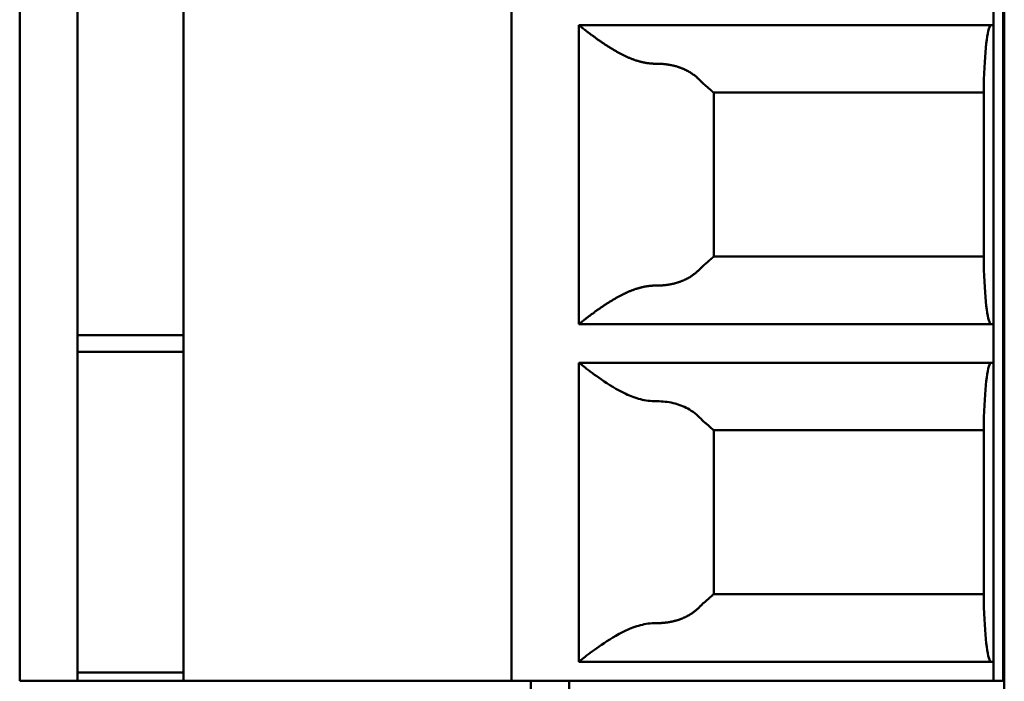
# Model space of a CAD drawing. Header units: inches. Extents: x 2.2 to 39.6, y -5.4 to 27.4.
# Tile 40 of 62: x 22.018 to 22.42, y 11.687 to 11.957. Entities that reach past the tile are written whole.
import ezdxf

# ---------------------------------------------------------------- set-up
doc = ezdxf.new("R2010")
doc.units = ezdxf.units.IN
doc.header["$MEASUREMENT"] = 0
doc.layers.add('Visible Edges(ANSI)', color=7, linetype='Continuous', lineweight=50)

msp = doc.modelspace()

# ---------------------------------------------------------------- linework, layer by layer
at = {"layer": 'Visible Edges(ANSI)'}
for p, q in [((22.42048, 15.7627), (22.42048, 5.37273)), ((22.01842, 11.68747), (22.01842, 12.23078)), ((22.04204, 11.68747), (22.04204, 12.23078)), ((22.08535, 11.68747), (22.08535, 12.23078)), ((22.21921, 11.68747), (22.21921, 12.23078)), ((22.41999, 12.23078), (22.41999, 11.68747)), ((22.41606, 11.95519), (22.41606, 11.97093)), ((22.24676, 11.83314), (22.24676, 11.95519)), ((22.24676, 11.95519), (22.41606, 11.95519)), ((22.41606, 11.95519), (22.41606, 11.83314)), ((22.41212, 11.85535), (22.41212, 11.93298)), ((22.41212, 11.92763), (22.30187, 11.92763)), ((22.30188, 11.92763), (22.30188, 11.8607)), ((22.30187, 11.8607), (22.41212, 11.8607)), ((22.41606, 11.83314), (22.24676, 11.83314)), ((22.41606, 11.81739), (22.41606, 11.83314)), ((22.08535, 11.82868), (22.04204, 11.82868)), ((22.08535, 11.82185), (22.04204, 11.82185)), ((22.24676, 11.81739), (22.24676, 11.69534)), ((22.24676, 11.81739), (22.41606, 11.81739)), ((22.41606, 11.81739), (22.41606, 11.69534)), ((22.41212, 11.71755), (22.41212, 11.79518)), ((22.41212, 11.78983), (22.30187, 11.78983)), ((22.30188, 11.78983), (22.30188, 11.7229)), ((22.30187, 11.7229), (22.41212, 11.7229)), ((22.41606, 11.69534), (22.24676, 11.69534)), ((22.41606, 11.68747), (22.41606, 11.69534)), ((22.08535, 11.69088), (22.04204, 11.69088)), ((22.04204, 11.68747), (22.02629, 11.68747)), ((22.08535, 11.68747), (22.04204, 11.68747)), ((22.08535, 11.68747), (22.21921, 11.68747)), ((22.22708, 11.68747), (22.41606, 11.68747)), ((22.22712, 5.37468), (22.22712, 11.68747)), ((22.24283, 11.68747), (22.24283, 11.65597)), ((22.41999, 11.68747), (22.41606, 11.68747)), ((22.41999, 11.68747), (22.42048, 11.68747))]:
    msp.add_line(p, q, dxfattribs=at)
for centre, major_axis, ratio, start_param, end_param in [((22.41507, 11.91582), (0, 0.03937), 0.083333, 6.283184, 7.402954), ((22.41507, 11.87251), (0, 0.03937), 0.083333, 2.021821, 3.141591), ((22.41507, 11.77802), (0, 0.03937), 0.083333, 6.283184, 7.402954), ((22.41507, 11.73471), (0, 0.03937), 0.083333, 2.021821, 3.141591), ((22.02629, 11.68747), (-0.00787, 0), 0.00001, 6.283185, 7.853981), ((22.22708, 11.68747), (-0.00787, 0), 0.00001, 6.283185, 7.853981)]:
    msp.add_ellipse(centre, major_axis=major_axis, ratio=ratio, start_param=start_param, end_param=end_param, dxfattribs=at)
for points, knots in [([(22.27848, 11.93944), (22.27834, 11.93944), (22.27819, 11.93944), (22.27805, 11.93944), (22.2779, 11.93944), (22.27776, 11.93944), (22.27761, 11.93945), (22.27747, 11.93945), (22.27732, 11.93946), (22.27718, 11.93946), (22.27703, 11.93947), (22.27689, 11.93948), (22.27674, 11.93949), (22.2766, 11.9395), (22.27645, 11.93951), (22.2763, 11.93952), (22.27616, 11.93953), (22.27601, 11.93954), (22.27586, 11.93956), (22.27572, 11.93957), (22.27557, 11.93959), (22.27542, 11.93961), (22.27527, 11.93962), (22.27513, 11.93964), (22.27498, 11.93966), (22.27483, 11.93968), (22.27468, 11.93971), (22.27453, 11.93973), (22.27438, 11.93975), (22.27423, 11.93978), (22.27408, 11.9398), (22.27393, 11.93983), (22.27378, 11.93986), (22.27362, 11.93989), (22.27347, 11.93992), (22.27332, 11.93995), (22.27317, 11.93998), (22.27301, 11.94001), (22.27286, 11.94005), (22.2727, 11.94008), (22.27255, 11.94012), (22.27239, 11.94016), (22.27223, 11.94019), (22.27208, 11.94023), (22.27192, 11.94027), (22.27176, 11.94032), (22.2716, 11.94036), (22.27144, 11.9404), (22.27128, 11.94045), (22.27112, 11.94049), (22.27096, 11.94054), (22.27079, 11.94059), (22.27063, 11.94064), (22.27047, 11.94069), (22.2703, 11.94074), (22.27014, 11.94079), (22.26997, 11.94085), (22.2698, 11.94091), (22.26964, 11.94096), (22.26947, 11.94102), (22.2693, 11.94108), (22.26913, 11.94114), (22.26896, 11.9412), (22.26879, 11.94127), (22.26862, 11.94133), (22.26844, 11.9414), (22.26827, 11.94146), (22.2681, 11.94153), (22.26792, 11.9416), (22.26774, 11.94167), (22.26757, 11.94174), (22.26739, 11.94182), (22.26721, 11.94189), (22.26704, 11.94197), (22.26686, 11.94205), (22.26668, 11.94212), (22.2665, 11.9422), (22.26632, 11.94228), (22.26613, 11.94237), (22.26595, 11.94245), (22.26577, 11.94254), (22.26559, 11.94262), (22.2654, 11.94271), (22.26522, 11.9428), (22.26504, 11.94289), (22.26485, 11.94298), (22.26467, 11.94307), (22.26448, 11.94316), (22.26429, 11.94326), (22.26411, 11.94335), (22.26392, 11.94345), (22.26374, 11.94355), (22.26355, 11.94364), (22.26336, 11.94374), (22.26318, 11.94384), (22.26299, 11.94394), (22.2628, 11.94405), (22.26261, 11.94415), (22.26243, 11.94425), (22.26224, 11.94436), (22.26206, 11.94446), (22.26187, 11.94457), (22.26168, 11.94467), (22.2615, 11.94478), (22.26131, 11.94489), (22.26113, 11.945), (22.26094, 11.9451), (22.26076, 11.94521), (22.26058, 11.94532), (22.2604, 11.94543), (22.26021, 11.94554), (22.26003, 11.94565), (22.25985, 11.94576), (22.25967, 11.94587), (22.25949, 11.94598), (22.25932, 11.9461), (22.25914, 11.94621), (22.25896, 11.94632), (22.25879, 11.94643), (22.25861, 11.94654), (22.25844, 11.94665), (22.25827, 11.94676), (22.25809, 11.94687), (22.25793, 11.94698), (22.25776, 11.9471), (22.25759, 11.94721), (22.25742, 11.94732), (22.25726, 11.94743), (22.25709, 11.94753), (22.25693, 11.94764), (22.25677, 11.94775), (22.25661, 11.94786), (22.25645, 11.94797), (22.25629, 11.94808), (22.25613, 11.94818), (22.25598, 11.94829), (22.25582, 11.9484), (22.25567, 11.9485), (22.25552, 11.9486), (22.25537, 11.94871), (22.25522, 11.94881), (22.25507, 11.94892), (22.25493, 11.94902), (22.25478, 11.94912), (22.25464, 11.94922), (22.2545, 11.94932), (22.25436, 11.94942), (22.25422, 11.94952), (22.25408, 11.94962), (22.25395, 11.94971), (22.25381, 11.94981), (22.25368, 11.94991), (22.25355, 11.95), (22.25342, 11.95009), (22.25329, 11.95019), (22.25316, 11.95028), (22.25304, 11.95037), (22.25291, 11.95046), (22.25279, 11.95055), (22.25267, 11.95064), (22.25255, 11.95073), (22.25243, 11.95082), (22.25231, 11.9509), (22.2522, 11.95099), (22.25208, 11.95108), (22.25197, 11.95116), (22.25186, 11.95124), (22.25175, 11.95133), (22.25164, 11.95141), (22.25153, 11.95149), (22.25142, 11.95157), (22.25132, 11.95165), (22.25122, 11.95172), (22.25111, 11.9518), (22.25101, 11.95188), (22.25091, 11.95195), (22.25082, 11.95203), (22.25072, 11.9521), (22.25062, 11.95217), (22.25053, 11.95224), (22.25044, 11.95231), (22.25034, 11.95238), (22.25025, 11.95245), (22.25017, 11.95252), (22.25008, 11.95259), (22.24999, 11.95265), (22.24991, 11.95272), (22.24982, 11.95278), (22.24974, 11.95285), (22.24966, 11.95291), (22.24958, 11.95297), (22.2495, 11.95303), (22.24942, 11.95309), (22.24935, 11.95315), (22.24927, 11.95321), (22.2492, 11.95327), (22.24912, 11.95332), (22.24905, 11.95338), (22.24898, 11.95343), (22.24891, 11.95349), (22.24885, 11.95354), (22.24878, 11.95359), (22.24871, 11.95364), (22.24865, 11.95369), (22.24859, 11.95374), (22.24852, 11.95379), (22.24846, 11.95384), (22.2484, 11.95389), (22.24835, 11.95393), (22.24829, 11.95398), (22.24823, 11.95402), (22.24818, 11.95406), (22.24812, 11.95411), (22.24807, 11.95415), (22.24802, 11.95419), (22.24797, 11.95423), (22.24792, 11.95427), (22.24787, 11.95431), (22.24782, 11.95434), (22.24778, 11.95438), (22.24773, 11.95442), (22.24769, 11.95445), (22.24764, 11.95449), (22.2476, 11.95452), (22.24756, 11.95455), (22.24752, 11.95458), (22.24748, 11.95461), (22.24744, 11.95464), (22.24741, 11.95467), (22.24737, 11.9547), (22.24734, 11.95473), (22.2473, 11.95475), (22.24727, 11.95478), (22.24724, 11.95481), (22.24721, 11.95483), (22.24718, 11.95485), (22.24715, 11.95488), (22.24712, 11.9549), (22.2471, 11.95492), (22.24707, 11.95494), (22.24705, 11.95496), (22.24702, 11.95498), (22.247, 11.95499), (22.24698, 11.95501), (22.24696, 11.95503), (22.24694, 11.95504), (22.24692, 11.95506), (22.24691, 11.95507), (22.24689, 11.95508), (22.24688, 11.9551), (22.24686, 11.95511), (22.24685, 11.95512), (22.24684, 11.95513), (22.24682, 11.95514), (22.24681, 11.95515), (22.2468, 11.95515), (22.2468, 11.95516), (22.24679, 11.95517), (22.24678, 11.95517), (22.24678, 11.95518), (22.24677, 11.95518), (22.24677, 11.95518), (22.24677, 11.95518), (22.24676, 11.95519), (22.24676, 11.95519)], [0, 0, 0, 0, 0.011364, 0.011364, 0.011364, 0.022727, 0.022727, 0.022727, 0.034091, 0.034091, 0.034091, 0.045455, 0.045455, 0.045455, 0.056818, 0.056818, 0.056818, 0.068182, 0.068182, 0.068182, 0.079545, 0.079545, 0.079545, 0.090909, 0.090909, 0.090909, 0.102273, 0.102273, 0.102273, 0.113636, 0.113636, 0.113636, 0.125, 0.125, 0.125, 0.136364, 0.136364, 0.136364, 0.147727, 0.147727, 0.147727, 0.159091, 0.159091, 0.159091, 0.170455, 0.170455, 0.170455, 0.181818, 0.181818, 0.181818, 0.193182, 0.193182, 0.193182, 0.204545, 0.204545, 0.204545, 0.215909, 0.215909, 0.215909, 0.227273, 0.227273, 0.227273, 0.238636, 0.238636, 0.238636, 0.25, 0.25, 0.25, 0.261364, 0.261364, 0.261364, 0.272727, 0.272727, 0.272727, 0.284091, 0.284091, 0.284091, 0.295455, 0.295455, 0.295455, 0.306818, 0.306818, 0.306818, 0.318182, 0.318182, 0.318182, 0.329545, 0.329545, 0.329545, 0.340909, 0.340909, 0.340909, 0.352273, 0.352273, 0.352273, 0.363636, 0.363636, 0.363636, 0.375, 0.375, 0.375, 0.386364, 0.386364, 0.386364, 0.397727, 0.397727, 0.397727, 0.409091, 0.409091, 0.409091, 0.420455, 0.420455, 0.420455, 0.431818, 0.431818, 0.431818, 0.443182, 0.443182, 0.443182, 0.454545, 0.454545, 0.454545, 0.465909, 0.465909, 0.465909, 0.477273, 0.477273, 0.477273, 0.488636, 0.488636, 0.488636, 0.5, 0.5, 0.5, 0.511364, 0.511364, 0.511364, 0.522727, 0.522727, 0.522727, 0.534091, 0.534091, 0.534091, 0.545455, 0.545455, 0.545455, 0.556818, 0.556818, 0.556818, 0.568182, 0.568182, 0.568182, 0.579545, 0.579545, 0.579545, 0.590909, 0.590909, 0.590909, 0.602273, 0.602273, 0.602273, 0.613636, 0.613636, 0.613636, 0.625, 0.625, 0.625, 0.636364, 0.636364, 0.636364, 0.647727, 0.647727, 0.647727, 0.659091, 0.659091, 0.659091, 0.670455, 0.670455, 0.670455, 0.681818, 0.681818, 0.681818, 0.693182, 0.693182, 0.693182, 0.704545, 0.704545, 0.704545, 0.715909, 0.715909, 0.715909, 0.727273, 0.727273, 0.727273, 0.738636, 0.738636, 0.738636, 0.75, 0.75, 0.75, 0.761364, 0.761364, 0.761364, 0.772727, 0.772727, 0.772727, 0.784091, 0.784091, 0.784091, 0.795455, 0.795455, 0.795455, 0.806818, 0.806818, 0.806818, 0.818182, 0.818182, 0.818182, 0.829545, 0.829545, 0.829545, 0.840909, 0.840909, 0.840909, 0.852273, 0.852273, 0.852273, 0.863636, 0.863636, 0.863636, 0.875, 0.875, 0.875, 0.886364, 0.886364, 0.886364, 0.897727, 0.897727, 0.897727, 0.909091, 0.909091, 0.909091, 0.920455, 0.920455, 0.920455, 0.931818, 0.931818, 0.931818, 0.943182, 0.943182, 0.943182, 0.954545, 0.954545, 0.954545, 0.965909, 0.965909, 0.965909, 0.977273, 0.977273, 0.977273, 0.988636, 0.988636, 0.988636, 1, 1, 1, 1]), ([(22.29664, 11.93222), (22.29654, 11.93233), (22.29644, 11.93243), (22.29635, 11.93254), (22.29625, 11.93264), (22.29615, 11.93275), (22.29604, 11.93285), (22.29594, 11.93296), (22.29584, 11.93306), (22.29574, 11.93316), (22.29563, 11.93326), (22.29553, 11.93336), (22.29542, 11.93346), (22.29532, 11.93356), (22.29521, 11.93365), (22.2951, 11.93375), (22.295, 11.93385), (22.29489, 11.93394), (22.29478, 11.93403), (22.29467, 11.93413), (22.29455, 11.93422), (22.29444, 11.93431), (22.29433, 11.93441), (22.29422, 11.9345), (22.2941, 11.93459), (22.29399, 11.93467), (22.29387, 11.93476), (22.29375, 11.93485), (22.29364, 11.93494), (22.29352, 11.93502), (22.2934, 11.93511), (22.29328, 11.93519), (22.29316, 11.93528), (22.29304, 11.93536), (22.29292, 11.93544), (22.2928, 11.93552), (22.29268, 11.9356), (22.29255, 11.93568), (22.29243, 11.93576), (22.2923, 11.93584), (22.29218, 11.93592), (22.29205, 11.93599), (22.29193, 11.93607), (22.2918, 11.93614), (22.29167, 11.93622), (22.29154, 11.93629), (22.29141, 11.93636), (22.29128, 11.93643), (22.29115, 11.9365), (22.29102, 11.93657), (22.29089, 11.93664), (22.29076, 11.93671), (22.29062, 11.93678), (22.29049, 11.93685), (22.29035, 11.93691), (22.29022, 11.93698), (22.29008, 11.93704), (22.28995, 11.9371), (22.28981, 11.93717), (22.28967, 11.93723), (22.28953, 11.93729), (22.2894, 11.93735), (22.28926, 11.93741), (22.28912, 11.93747), (22.28898, 11.93753), (22.28883, 11.93758), (22.28869, 11.93764), (22.28855, 11.93769), (22.28841, 11.93775), (22.28826, 11.9378), (22.28812, 11.93785), (22.28798, 11.93791), (22.28783, 11.93796), (22.28769, 11.93801), (22.28754, 11.93806), (22.28739, 11.9381), (22.28725, 11.93815), (22.2871, 11.9382), (22.28695, 11.93824), (22.2868, 11.93829), (22.28666, 11.93833), (22.28651, 11.93838), (22.28636, 11.93842), (22.28621, 11.93846), (22.28606, 11.9385), (22.2859, 11.93854), (22.28575, 11.93858), (22.2856, 11.93862), (22.28545, 11.93866), (22.2853, 11.93869), (22.28514, 11.93873), (22.28499, 11.93876), (22.28484, 11.9388), (22.28468, 11.93883), (22.28453, 11.93886), (22.28437, 11.93889), (22.28422, 11.93892), (22.28406, 11.93895), (22.28391, 11.93898), (22.28375, 11.93901), (22.28359, 11.93904), (22.28344, 11.93906), (22.28328, 11.93909), (22.28312, 11.93911), (22.28297, 11.93914), (22.28281, 11.93916), (22.28265, 11.93918), (22.28249, 11.9392), (22.28233, 11.93922), (22.28217, 11.93924), (22.28201, 11.93926), (22.28185, 11.93928), (22.2817, 11.93929), (22.28154, 11.93931), (22.28138, 11.93932), (22.28122, 11.93934), (22.28106, 11.93935), (22.2809, 11.93936), (22.28074, 11.93937), (22.28058, 11.93938), (22.28042, 11.93939), (22.28025, 11.9394), (22.28009, 11.93941), (22.27993, 11.93942), (22.27977, 11.93942), (22.27961, 11.93943), (22.27945, 11.93943), (22.27929, 11.93944), (22.27913, 11.93944), (22.27897, 11.93944), (22.27881, 11.93944), (22.27864, 11.93944), (22.27848, 11.93944)], [0, 0, 0, 0, 0.022727, 0.022727, 0.022727, 0.045455, 0.045455, 0.045455, 0.068182, 0.068182, 0.068182, 0.090909, 0.090909, 0.090909, 0.113636, 0.113636, 0.113636, 0.136364, 0.136364, 0.136364, 0.159091, 0.159091, 0.159091, 0.181818, 0.181818, 0.181818, 0.204545, 0.204545, 0.204545, 0.227273, 0.227273, 0.227273, 0.25, 0.25, 0.25, 0.272727, 0.272727, 0.272727, 0.295455, 0.295455, 0.295455, 0.318182, 0.318182, 0.318182, 0.340909, 0.340909, 0.340909, 0.363636, 0.363636, 0.363636, 0.386364, 0.386364, 0.386364, 0.409091, 0.409091, 0.409091, 0.431818, 0.431818, 0.431818, 0.454545, 0.454545, 0.454545, 0.477273, 0.477273, 0.477273, 0.5, 0.5, 0.5, 0.522727, 0.522727, 0.522727, 0.545455, 0.545455, 0.545455, 0.568182, 0.568182, 0.568182, 0.590909, 0.590909, 0.590909, 0.613636, 0.613636, 0.613636, 0.636364, 0.636364, 0.636364, 0.659091, 0.659091, 0.659091, 0.681818, 0.681818, 0.681818, 0.704545, 0.704545, 0.704545, 0.727273, 0.727273, 0.727273, 0.75, 0.75, 0.75, 0.772727, 0.772727, 0.772727, 0.795455, 0.795455, 0.795455, 0.818182, 0.818182, 0.818182, 0.840909, 0.840909, 0.840909, 0.863636, 0.863636, 0.863636, 0.886364, 0.886364, 0.886364, 0.909091, 0.909091, 0.909091, 0.931818, 0.931818, 0.931818, 0.954545, 0.954545, 0.954545, 0.977273, 0.977273, 0.977273, 1, 1, 1, 1]), ([(22.30187, 11.92763), (22.30187, 11.92763), (22.30187, 11.92763), (22.30187, 11.92763), (22.30186, 11.92763), (22.30186, 11.92763), (22.30185, 11.92763), (22.30185, 11.92763), (22.30184, 11.92764), (22.30184, 11.92764), (22.30183, 11.92764), (22.30183, 11.92765), (22.30182, 11.92765), (22.30181, 11.92766), (22.30181, 11.92766), (22.3018, 11.92766), (22.30179, 11.92767), (22.30178, 11.92768), (22.30178, 11.92768), (22.30177, 11.92769), (22.30176, 11.9277), (22.30175, 11.9277), (22.30174, 11.92771), (22.30173, 11.92772), (22.30172, 11.92773), (22.30171, 11.92773), (22.30169, 11.92774), (22.30168, 11.92775), (22.30167, 11.92776), (22.30166, 11.92777), (22.30164, 11.92778), (22.30163, 11.92779), (22.30162, 11.9278), (22.3016, 11.92782), (22.30159, 11.92783), (22.30157, 11.92784), (22.30156, 11.92785), (22.30154, 11.92787), (22.30153, 11.92788), (22.30151, 11.92789), (22.30149, 11.92791), (22.30148, 11.92792), (22.30146, 11.92794), (22.30144, 11.92795), (22.30142, 11.92797), (22.3014, 11.92798), (22.30138, 11.928), (22.30136, 11.92802), (22.30134, 11.92804), (22.30132, 11.92805), (22.3013, 11.92807), (22.30128, 11.92809), (22.30126, 11.92811), (22.30124, 11.92813), (22.30121, 11.92815), (22.30119, 11.92817), (22.30117, 11.92819), (22.30114, 11.92821), (22.30112, 11.92823), (22.30109, 11.92825), (22.30107, 11.92828), (22.30104, 11.9283), (22.30101, 11.92832), (22.30099, 11.92835), (22.30096, 11.92837), (22.30093, 11.92839), (22.3009, 11.92842), (22.30087, 11.92844), (22.30084, 11.92847), (22.30081, 11.9285), (22.30078, 11.92852), (22.30075, 11.92855), (22.30072, 11.92858), (22.30069, 11.92861), (22.30066, 11.92864), (22.30062, 11.92867), (22.30059, 11.92869), (22.30056, 11.92872), (22.30052, 11.92876), (22.30049, 11.92879), (22.30045, 11.92882), (22.30042, 11.92885), (22.30038, 11.92888), (22.30034, 11.92892), (22.30031, 11.92895), (22.30027, 11.92898), (22.30023, 11.92902), (22.30019, 11.92905), (22.30015, 11.92909), (22.30011, 11.92912), (22.30007, 11.92916), (22.30003, 11.9292), (22.29998, 11.92923), (22.29994, 11.92927), (22.2999, 11.92931), (22.29985, 11.92935), (22.29981, 11.92939), (22.29976, 11.92943), (22.29972, 11.92947), (22.29967, 11.92951), (22.29963, 11.92955), (22.29958, 11.92959), (22.29953, 11.92964), (22.29948, 11.92968), (22.29943, 11.92972), (22.29938, 11.92977), (22.29933, 11.92981), (22.29928, 11.92985), (22.29923, 11.9299), (22.29918, 11.92995), (22.29912, 11.92999), (22.29907, 11.93004), (22.29902, 11.93008), (22.29896, 11.93013), (22.29891, 11.93018), (22.29885, 11.93023), (22.2988, 11.93028), (22.29874, 11.93033), (22.29868, 11.93037), (22.29862, 11.93042), (22.29857, 11.93047), (22.29851, 11.93052), (22.29845, 11.93058), (22.29839, 11.93063), (22.29833, 11.93068), (22.29827, 11.93073), (22.2982, 11.93078), (22.29814, 11.93083), (22.29808, 11.93089), (22.29802, 11.93094), (22.29795, 11.93099), (22.29789, 11.93105), (22.29782, 11.9311)], [0, 0, 0, 0, 0.022727, 0.022727, 0.022727, 0.045455, 0.045455, 0.045455, 0.068182, 0.068182, 0.068182, 0.090909, 0.090909, 0.090909, 0.113636, 0.113636, 0.113636, 0.136364, 0.136364, 0.136364, 0.159091, 0.159091, 0.159091, 0.181818, 0.181818, 0.181818, 0.204545, 0.204545, 0.204545, 0.227273, 0.227273, 0.227273, 0.25, 0.25, 0.25, 0.272727, 0.272727, 0.272727, 0.295455, 0.295455, 0.295455, 0.318182, 0.318182, 0.318182, 0.340909, 0.340909, 0.340909, 0.363636, 0.363636, 0.363636, 0.386364, 0.386364, 0.386364, 0.409091, 0.409091, 0.409091, 0.431818, 0.431818, 0.431818, 0.454545, 0.454545, 0.454545, 0.477273, 0.477273, 0.477273, 0.5, 0.5, 0.5, 0.522727, 0.522727, 0.522727, 0.545455, 0.545455, 0.545455, 0.568182, 0.568182, 0.568182, 0.590909, 0.590909, 0.590909, 0.613636, 0.613636, 0.613636, 0.636364, 0.636364, 0.636364, 0.659091, 0.659091, 0.659091, 0.681818, 0.681818, 0.681818, 0.704545, 0.704545, 0.704545, 0.727273, 0.727273, 0.727273, 0.75, 0.75, 0.75, 0.772727, 0.772727, 0.772727, 0.795455, 0.795455, 0.795455, 0.818182, 0.818182, 0.818182, 0.840909, 0.840909, 0.840909, 0.863636, 0.863636, 0.863636, 0.886364, 0.886364, 0.886364, 0.909091, 0.909091, 0.909091, 0.931818, 0.931818, 0.931818, 0.954545, 0.954545, 0.954545, 0.977273, 0.977273, 0.977273, 1, 1, 1, 1]), ([(22.29782, 11.85722), (22.29789, 11.85728), (22.29795, 11.85733), (22.29802, 11.85738), (22.29808, 11.85744), (22.29814, 11.85749), (22.2982, 11.85754), (22.29827, 11.85759), (22.29833, 11.85765), (22.29839, 11.8577), (22.29845, 11.85775), (22.29851, 11.8578), (22.29857, 11.85785), (22.29862, 11.8579), (22.29868, 11.85795), (22.29874, 11.858), (22.2988, 11.85805), (22.29885, 11.8581), (22.29891, 11.85814), (22.29896, 11.85819), (22.29902, 11.85824), (22.29907, 11.85829), (22.29912, 11.85833), (22.29918, 11.85838), (22.29923, 11.85842), (22.29928, 11.85847), (22.29933, 11.85851), (22.29938, 11.85856), (22.29943, 11.8586), (22.29948, 11.85864), (22.29953, 11.85869), (22.29958, 11.85873), (22.29963, 11.85877), (22.29967, 11.85881), (22.29972, 11.85885), (22.29976, 11.85889), (22.29981, 11.85893), (22.29985, 11.85897), (22.2999, 11.85901), (22.29994, 11.85905), (22.29998, 11.85909), (22.30003, 11.85913), (22.30007, 11.85916), (22.30011, 11.8592), (22.30015, 11.85924), (22.30019, 11.85927), (22.30023, 11.85931), (22.30027, 11.85934), (22.30031, 11.85937), (22.30034, 11.85941), (22.30038, 11.85944), (22.30042, 11.85947), (22.30045, 11.85951), (22.30049, 11.85954), (22.30052, 11.85957), (22.30056, 11.8596), (22.30059, 11.85963), (22.30062, 11.85966), (22.30066, 11.85969), (22.30069, 11.85972), (22.30072, 11.85974), (22.30075, 11.85977), (22.30078, 11.8598), (22.30081, 11.85983), (22.30084, 11.85985), (22.30087, 11.85988), (22.3009, 11.8599), (22.30093, 11.85993), (22.30096, 11.85995), (22.30099, 11.85998), (22.30101, 11.86), (22.30104, 11.86002), (22.30107, 11.86005), (22.30109, 11.86007), (22.30112, 11.86009), (22.30114, 11.86011), (22.30117, 11.86013), (22.30119, 11.86015), (22.30121, 11.86017), (22.30124, 11.86019), (22.30126, 11.86021), (22.30128, 11.86023), (22.3013, 11.86025), (22.30132, 11.86027), (22.30134, 11.86029), (22.30136, 11.86031), (22.30138, 11.86032), (22.3014, 11.86034), (22.30142, 11.86035), (22.30144, 11.86037), (22.30146, 11.86039), (22.30148, 11.8604), (22.30149, 11.86042), (22.30151, 11.86043), (22.30153, 11.86044), (22.30154, 11.86046), (22.30156, 11.86047), (22.30157, 11.86048), (22.30159, 11.86049), (22.3016, 11.86051), (22.30162, 11.86052), (22.30163, 11.86053), (22.30164, 11.86054), (22.30166, 11.86055), (22.30167, 11.86056), (22.30168, 11.86057), (22.30169, 11.86058), (22.30171, 11.86059), (22.30172, 11.8606), (22.30173, 11.86061), (22.30174, 11.86061), (22.30175, 11.86062), (22.30176, 11.86063), (22.30177, 11.86063), (22.30178, 11.86064), (22.30178, 11.86065), (22.30179, 11.86065), (22.3018, 11.86066), (22.30181, 11.86066), (22.30181, 11.86067), (22.30182, 11.86067), (22.30183, 11.86068), (22.30183, 11.86068), (22.30184, 11.86068), (22.30184, 11.86069), (22.30185, 11.86069), (22.30185, 11.86069), (22.30186, 11.86069), (22.30186, 11.86069), (22.30187, 11.8607), (22.30187, 11.8607), (22.30187, 11.8607), (22.30187, 11.8607)], [0, 0, 0, 0, 0.022727, 0.022727, 0.022727, 0.045455, 0.045455, 0.045455, 0.068182, 0.068182, 0.068182, 0.090909, 0.090909, 0.090909, 0.113636, 0.113636, 0.113636, 0.136364, 0.136364, 0.136364, 0.159091, 0.159091, 0.159091, 0.181818, 0.181818, 0.181818, 0.204545, 0.204545, 0.204545, 0.227273, 0.227273, 0.227273, 0.25, 0.25, 0.25, 0.272727, 0.272727, 0.272727, 0.295455, 0.295455, 0.295455, 0.318182, 0.318182, 0.318182, 0.340909, 0.340909, 0.340909, 0.363636, 0.363636, 0.363636, 0.386364, 0.386364, 0.386364, 0.409091, 0.409091, 0.409091, 0.431818, 0.431818, 0.431818, 0.454545, 0.454545, 0.454545, 0.477273, 0.477273, 0.477273, 0.5, 0.5, 0.5, 0.522727, 0.522727, 0.522727, 0.545455, 0.545455, 0.545455, 0.568182, 0.568182, 0.568182, 0.590909, 0.590909, 0.590909, 0.613636, 0.613636, 0.613636, 0.636364, 0.636364, 0.636364, 0.659091, 0.659091, 0.659091, 0.681818, 0.681818, 0.681818, 0.704545, 0.704545, 0.704545, 0.727273, 0.727273, 0.727273, 0.75, 0.75, 0.75, 0.772727, 0.772727, 0.772727, 0.795455, 0.795455, 0.795455, 0.818182, 0.818182, 0.818182, 0.840909, 0.840909, 0.840909, 0.863636, 0.863636, 0.863636, 0.886364, 0.886364, 0.886364, 0.909091, 0.909091, 0.909091, 0.931818, 0.931818, 0.931818, 0.954545, 0.954545, 0.954545, 0.977273, 0.977273, 0.977273, 1, 1, 1, 1]), ([(22.29664, 11.8561), (22.29654, 11.856), (22.29644, 11.85589), (22.29635, 11.85578), (22.29625, 11.85568), (22.29615, 11.85557), (22.29604, 11.85547), (22.29594, 11.85537), (22.29584, 11.85527), (22.29574, 11.85516), (22.29563, 11.85506), (22.29553, 11.85496), (22.29542, 11.85487), (22.29532, 11.85477), (22.29521, 11.85467), (22.2951, 11.85457), (22.295, 11.85448), (22.29489, 11.85438), (22.29478, 11.85429), (22.29467, 11.85419), (22.29455, 11.8541), (22.29444, 11.85401), (22.29433, 11.85392), (22.29422, 11.85383), (22.2941, 11.85374), (22.29399, 11.85365), (22.29387, 11.85356), (22.29375, 11.85347), (22.29364, 11.85339), (22.29352, 11.8533), (22.2934, 11.85322), (22.29328, 11.85313), (22.29316, 11.85305), (22.29304, 11.85296), (22.29292, 11.85288), (22.2928, 11.8528), (22.29268, 11.85272), (22.29255, 11.85264), (22.29243, 11.85256), (22.2923, 11.85248), (22.29218, 11.85241), (22.29205, 11.85233), (22.29193, 11.85226), (22.2918, 11.85218), (22.29167, 11.85211), (22.29154, 11.85203), (22.29141, 11.85196), (22.29128, 11.85189), (22.29115, 11.85182), (22.29102, 11.85175), (22.29089, 11.85168), (22.29076, 11.85161), (22.29062, 11.85154), (22.29049, 11.85148), (22.29035, 11.85141), (22.29022, 11.85135), (22.29008, 11.85128), (22.28995, 11.85122), (22.28981, 11.85116), (22.28967, 11.85109), (22.28953, 11.85103), (22.2894, 11.85097), (22.28926, 11.85091), (22.28912, 11.85086), (22.28898, 11.8508), (22.28883, 11.85074), (22.28869, 11.85069), (22.28855, 11.85063), (22.28841, 11.85058), (22.28826, 11.85052), (22.28812, 11.85047), (22.28798, 11.85042), (22.28783, 11.85037), (22.28769, 11.85032), (22.28754, 11.85027), (22.28739, 11.85022), (22.28725, 11.85017), (22.2871, 11.85012), (22.28695, 11.85008), (22.2868, 11.85003), (22.28666, 11.84999), (22.28651, 11.84995), (22.28636, 11.8499), (22.28621, 11.84986), (22.28606, 11.84982), (22.2859, 11.84978), (22.28575, 11.84974), (22.2856, 11.8497), (22.28545, 11.84967), (22.2853, 11.84963), (22.28514, 11.8496), (22.28499, 11.84956), (22.28484, 11.84953), (22.28468, 11.84949), (22.28453, 11.84946), (22.28437, 11.84943), (22.28422, 11.8494), (22.28406, 11.84937), (22.28391, 11.84934), (22.28375, 11.84931), (22.28359, 11.84929), (22.28344, 11.84926), (22.28328, 11.84924), (22.28312, 11.84921), (22.28297, 11.84919), (22.28281, 11.84916), (22.28265, 11.84914), (22.28249, 11.84912), (22.28233, 11.8491), (22.28217, 11.84908), (22.28201, 11.84906), (22.28185, 11.84905), (22.2817, 11.84903), (22.28154, 11.84901), (22.28138, 11.849), (22.28122, 11.84899), (22.28106, 11.84897), (22.2809, 11.84896), (22.28074, 11.84895), (22.28058, 11.84894), (22.28041, 11.84893), (22.28025, 11.84892), (22.28009, 11.84891), (22.27993, 11.84891), (22.27977, 11.8489), (22.27961, 11.8489), (22.27945, 11.84889), (22.27929, 11.84889), (22.27913, 11.84889), (22.27897, 11.84888), (22.2788, 11.84888), (22.27864, 11.84888), (22.27848, 11.84888)], [0, 0, 0, 0, 0.022727, 0.022727, 0.022727, 0.045455, 0.045455, 0.045455, 0.068182, 0.068182, 0.068182, 0.090909, 0.090909, 0.090909, 0.113636, 0.113636, 0.113636, 0.136364, 0.136364, 0.136364, 0.159091, 0.159091, 0.159091, 0.181818, 0.181818, 0.181818, 0.204545, 0.204545, 0.204545, 0.227273, 0.227273, 0.227273, 0.25, 0.25, 0.25, 0.272727, 0.272727, 0.272727, 0.295455, 0.295455, 0.295455, 0.318182, 0.318182, 0.318182, 0.340909, 0.340909, 0.340909, 0.363636, 0.363636, 0.363636, 0.386364, 0.386364, 0.386364, 0.409091, 0.409091, 0.409091, 0.431818, 0.431818, 0.431818, 0.454545, 0.454545, 0.454545, 0.477273, 0.477273, 0.477273, 0.5, 0.5, 0.5, 0.522727, 0.522727, 0.522727, 0.545455, 0.545455, 0.545455, 0.568182, 0.568182, 0.568182, 0.590909, 0.590909, 0.590909, 0.613636, 0.613636, 0.613636, 0.636364, 0.636364, 0.636364, 0.659091, 0.659091, 0.659091, 0.681818, 0.681818, 0.681818, 0.704545, 0.704545, 0.704545, 0.727273, 0.727273, 0.727273, 0.75, 0.75, 0.75, 0.772727, 0.772727, 0.772727, 0.795455, 0.795455, 0.795455, 0.818182, 0.818182, 0.818182, 0.840909, 0.840909, 0.840909, 0.863636, 0.863636, 0.863636, 0.886364, 0.886364, 0.886364, 0.909091, 0.909091, 0.909091, 0.931818, 0.931818, 0.931818, 0.954545, 0.954545, 0.954545, 0.977273, 0.977273, 0.977273, 1, 1, 1, 1]), ([(22.27848, 11.84888), (22.27834, 11.84889), (22.27819, 11.84889), (22.27805, 11.84888), (22.2779, 11.84888), (22.27776, 11.84888), (22.27762, 11.84888), (22.27747, 11.84887), (22.27732, 11.84887), (22.27718, 11.84886), (22.27703, 11.84885), (22.27689, 11.84885), (22.27674, 11.84884), (22.2766, 11.84883), (22.27645, 11.84882), (22.2763, 11.8488), (22.27616, 11.84879), (22.27601, 11.84878), (22.27586, 11.84876), (22.27572, 11.84875), (22.27557, 11.84873), (22.27542, 11.84872), (22.27527, 11.8487), (22.27513, 11.84868), (22.27498, 11.84866), (22.27483, 11.84864), (22.27468, 11.84862), (22.27453, 11.84859), (22.27438, 11.84857), (22.27423, 11.84855), (22.27408, 11.84852), (22.27393, 11.84849), (22.27378, 11.84846), (22.27362, 11.84844), (22.27347, 11.84841), (22.27332, 11.84838), (22.27317, 11.84834), (22.27301, 11.84831), (22.27286, 11.84828), (22.2727, 11.84824), (22.27255, 11.84821), (22.27239, 11.84817), (22.27223, 11.84813), (22.27208, 11.84809), (22.27192, 11.84805), (22.27176, 11.84801), (22.2716, 11.84797), (22.27144, 11.84792), (22.27128, 11.84788), (22.27112, 11.84783), (22.27096, 11.84778), (22.27079, 11.84773), (22.27063, 11.84768), (22.27047, 11.84763), (22.2703, 11.84758), (22.27014, 11.84753), (22.26997, 11.84747), (22.2698, 11.84742), (22.26964, 11.84736), (22.26947, 11.8473), (22.2693, 11.84724), (22.26913, 11.84718), (22.26896, 11.84712), (22.26879, 11.84706), (22.26862, 11.84699), (22.26844, 11.84693), (22.26827, 11.84686), (22.2681, 11.84679), (22.26792, 11.84672), (22.26774, 11.84665), (22.26757, 11.84658), (22.26739, 11.84651), (22.26721, 11.84643), (22.26704, 11.84636), (22.26686, 11.84628), (22.26668, 11.8462), (22.2665, 11.84612), (22.26632, 11.84604), (22.26613, 11.84596), (22.26595, 11.84587), (22.26577, 11.84579), (22.26559, 11.8457), (22.2654, 11.84561), (22.26522, 11.84553), (22.26504, 11.84544), (22.26485, 11.84535), (22.26467, 11.84525), (22.26448, 11.84516), (22.26429, 11.84507), (22.26411, 11.84497), (22.26392, 11.84487), (22.26374, 11.84478), (22.26355, 11.84468), (22.26336, 11.84458), (22.26318, 11.84448), (22.26299, 11.84438), (22.2628, 11.84428), (22.26261, 11.84417), (22.26243, 11.84407), (22.26224, 11.84397), (22.26206, 11.84386), (22.26187, 11.84376), (22.26168, 11.84365), (22.2615, 11.84354), (22.26131, 11.84344), (22.26113, 11.84333), (22.26094, 11.84322), (22.26076, 11.84311), (22.26058, 11.843), (22.2604, 11.84289), (22.26021, 11.84278), (22.26003, 11.84267), (22.25985, 11.84256), (22.25967, 11.84245), (22.25949, 11.84234), (22.25932, 11.84223), (22.25914, 11.84212), (22.25896, 11.84201), (22.25879, 11.84189), (22.25861, 11.84178), (22.25844, 11.84167), (22.25827, 11.84156), (22.25809, 11.84145), (22.25793, 11.84134), (22.25776, 11.84123), (22.25759, 11.84112), (22.25742, 11.84101), (22.25726, 11.8409), (22.25709, 11.84079), (22.25693, 11.84068), (22.25677, 11.84057), (22.25661, 11.84046), (22.25645, 11.84035), (22.25629, 11.84025), (22.25613, 11.84014), (22.25598, 11.84003), (22.25582, 11.83993), (22.25567, 11.83982), (22.25552, 11.83972), (22.25537, 11.83961), (22.25522, 11.83951), (22.25507, 11.83941), (22.25493, 11.83931), (22.25478, 11.8392), (22.25464, 11.8391), (22.2545, 11.839), (22.25436, 11.8389), (22.25422, 11.8388), (22.25408, 11.83871), (22.25395, 11.83861), (22.25381, 11.83851), (22.25368, 11.83842), (22.25355, 11.83832), (22.25342, 11.83823), (22.25329, 11.83813), (22.25316, 11.83804), (22.25304, 11.83795), (22.25291, 11.83786), (22.25279, 11.83777), (22.25267, 11.83768), (22.25255, 11.83759), (22.25243, 11.8375), (22.25231, 11.83742), (22.2522, 11.83733), (22.25208, 11.83725), (22.25197, 11.83716), (22.25186, 11.83708), (22.25175, 11.837), (22.25164, 11.83692), (22.25153, 11.83684), (22.25142, 11.83676), (22.25132, 11.83668), (22.25122, 11.8366), (22.25111, 11.83652), (22.25101, 11.83645), (22.25091, 11.83637), (22.25082, 11.8363), (22.25072, 11.83622), (22.25062, 11.83615), (22.25053, 11.83608), (22.25044, 11.83601), (22.25034, 11.83594), (22.25025, 11.83587), (22.25017, 11.8358), (22.25008, 11.83573), (22.24999, 11.83567), (22.24991, 11.8356), (22.24982, 11.83554), (22.24974, 11.83548), (22.24966, 11.83541), (22.24958, 11.83535), (22.2495, 11.83529), (22.24942, 11.83523), (22.24935, 11.83517), (22.24927, 11.83511), (22.2492, 11.83506), (22.24912, 11.835), (22.24905, 11.83494), (22.24898, 11.83489), (22.24891, 11.83484), (22.24885, 11.83478), (22.24878, 11.83473), (22.24871, 11.83468), (22.24865, 11.83463), (22.24859, 11.83458), (22.24852, 11.83453), (22.24846, 11.83448), (22.2484, 11.83444), (22.24835, 11.83439), (22.24829, 11.83435), (22.24823, 11.8343), (22.24818, 11.83426), (22.24812, 11.83422), (22.24807, 11.83417), (22.24802, 11.83413), (22.24797, 11.83409), (22.24792, 11.83405), (22.24787, 11.83402), (22.24782, 11.83398), (22.24778, 11.83394), (22.24773, 11.83391), (22.24769, 11.83387), (22.24764, 11.83384), (22.2476, 11.8338), (22.24756, 11.83377), (22.24752, 11.83374), (22.24748, 11.83371), (22.24744, 11.83368), (22.24741, 11.83365), (22.24737, 11.83362), (22.24734, 11.83359), (22.2473, 11.83357), (22.24727, 11.83354), (22.24724, 11.83352), (22.24721, 11.83349), (22.24718, 11.83347), (22.24715, 11.83345), (22.24712, 11.83343), (22.2471, 11.8334), (22.24707, 11.83338), (22.24705, 11.83336), (22.24702, 11.83335), (22.247, 11.83333), (22.24698, 11.83331), (22.24696, 11.83329), (22.24694, 11.83328), (22.24692, 11.83327), (22.24691, 11.83325), (22.24689, 11.83324), (22.24688, 11.83323), (22.24686, 11.83321), (22.24685, 11.8332), (22.24684, 11.83319), (22.24682, 11.83319), (22.24681, 11.83318), (22.2468, 11.83317), (22.2468, 11.83316), (22.24679, 11.83316), (22.24678, 11.83315), (22.24678, 11.83315), (22.24677, 11.83314), (22.24677, 11.83314), (22.24677, 11.83314), (22.24676, 11.83314), (22.24676, 11.83314)], [0, 0, 0, 0, 0.011364, 0.011364, 0.011364, 0.022727, 0.022727, 0.022727, 0.034091, 0.034091, 0.034091, 0.045455, 0.045455, 0.045455, 0.056818, 0.056818, 0.056818, 0.068182, 0.068182, 0.068182, 0.079545, 0.079545, 0.079545, 0.090909, 0.090909, 0.090909, 0.102273, 0.102273, 0.102273, 0.113636, 0.113636, 0.113636, 0.125, 0.125, 0.125, 0.136364, 0.136364, 0.136364, 0.147727, 0.147727, 0.147727, 0.159091, 0.159091, 0.159091, 0.170455, 0.170455, 0.170455, 0.181818, 0.181818, 0.181818, 0.193182, 0.193182, 0.193182, 0.204545, 0.204545, 0.204545, 0.215909, 0.215909, 0.215909, 0.227273, 0.227273, 0.227273, 0.238636, 0.238636, 0.238636, 0.25, 0.25, 0.25, 0.261364, 0.261364, 0.261364, 0.272727, 0.272727, 0.272727, 0.284091, 0.284091, 0.284091, 0.295455, 0.295455, 0.295455, 0.306818, 0.306818, 0.306818, 0.318182, 0.318182, 0.318182, 0.329545, 0.329545, 0.329545, 0.340909, 0.340909, 0.340909, 0.352273, 0.352273, 0.352273, 0.363636, 0.363636, 0.363636, 0.375, 0.375, 0.375, 0.386364, 0.386364, 0.386364, 0.397727, 0.397727, 0.397727, 0.409091, 0.409091, 0.409091, 0.420455, 0.420455, 0.420455, 0.431818, 0.431818, 0.431818, 0.443182, 0.443182, 0.443182, 0.454545, 0.454545, 0.454545, 0.465909, 0.465909, 0.465909, 0.477273, 0.477273, 0.477273, 0.488636, 0.488636, 0.488636, 0.5, 0.5, 0.5, 0.511364, 0.511364, 0.511364, 0.522727, 0.522727, 0.522727, 0.534091, 0.534091, 0.534091, 0.545455, 0.545455, 0.545455, 0.556818, 0.556818, 0.556818, 0.568182, 0.568182, 0.568182, 0.579545, 0.579545, 0.579545, 0.590909, 0.590909, 0.590909, 0.602273, 0.602273, 0.602273, 0.613636, 0.613636, 0.613636, 0.625, 0.625, 0.625, 0.636364, 0.636364, 0.636364, 0.647727, 0.647727, 0.647727, 0.659091, 0.659091, 0.659091, 0.670455, 0.670455, 0.670455, 0.681818, 0.681818, 0.681818, 0.693182, 0.693182, 0.693182, 0.704545, 0.704545, 0.704545, 0.715909, 0.715909, 0.715909, 0.727273, 0.727273, 0.727273, 0.738636, 0.738636, 0.738636, 0.75, 0.75, 0.75, 0.761364, 0.761364, 0.761364, 0.772727, 0.772727, 0.772727, 0.784091, 0.784091, 0.784091, 0.795455, 0.795455, 0.795455, 0.806818, 0.806818, 0.806818, 0.818182, 0.818182, 0.818182, 0.829545, 0.829545, 0.829545, 0.840909, 0.840909, 0.840909, 0.852273, 0.852273, 0.852273, 0.863636, 0.863636, 0.863636, 0.875, 0.875, 0.875, 0.886364, 0.886364, 0.886364, 0.897727, 0.897727, 0.897727, 0.909091, 0.909091, 0.909091, 0.920455, 0.920455, 0.920455, 0.931818, 0.931818, 0.931818, 0.943182, 0.943182, 0.943182, 0.954545, 0.954545, 0.954545, 0.965909, 0.965909, 0.965909, 0.977273, 0.977273, 0.977273, 0.988636, 0.988636, 0.988636, 1, 1, 1, 1]), ([(22.27848, 11.80164), (22.27841, 11.80164), (22.27833, 11.80164), (22.27611, 11.80164), (22.27397, 11.80195), (22.26984, 11.80302), (22.26784, 11.80378), (22.26213, 11.80642), (22.25873, 11.80861), (22.25334, 11.81231), (22.25093, 11.81413), (22.24764, 11.81668), (22.24676, 11.81739), (22.24676, 11.81739)], [-0.2589731, -0.2589731, -0.2589731, -0.2589731, -0.2584119, -0.2584119, -0.2420061, -0.2420061, -0.2256002, -0.2256002, -0.1927884, -0.1927884, -0.1609972, -0.1609972, -0.129206, -0.129206, -0.129206, -0.129206]), ([(22.29664, 11.79442), (22.29516, 11.79607), (22.29314, 11.79764), (22.28946, 11.79963), (22.2874, 11.80041), (22.28309, 11.80141), (22.28083, 11.80164), (22.27867, 11.80164), (22.27857, 11.80164), (22.27848, 11.80164)], [0.04440082, 0.04440082, 0.04440082, 0.04440082, 0.06179062, 0.06179062, 0.07761466, 0.07761466, 0.0934387, 0.0934387, 0.09413737, 0.09413737, 0.09413737, 0.09413737]), ([(22.30187, 11.78983), (22.30186, 11.78983), (22.30183, 11.78985), (22.30164, 11.78998), (22.30129, 11.79028), (22.30032, 11.79114), (22.29969, 11.7917), (22.29867, 11.79259), (22.29826, 11.79295), (22.29782, 11.7933)], [-0.24112362, -0.24112362, -0.24112362, -0.24112362, -0.23902387, -0.23902387, -0.23139114, -0.23139114, -0.22375841, -0.22375841, -0.21923274, -0.21923274, -0.21923274, -0.21923274]), ([(22.29782, 11.71943), (22.29826, 11.71979), (22.29867, 11.72014), (22.29969, 11.72103), (22.30032, 11.72159), (22.30129, 11.72245), (22.30164, 11.72275), (22.30183, 11.72289), (22.30186, 11.7229), (22.30187, 11.7229)], [-0.05745625, -0.05745625, -0.05745625, -0.05745625, -0.05293059, -0.05293059, -0.04529786, -0.04529786, -0.03766513, -0.03766513, -0.03556537, -0.03556537, -0.03556537, -0.03556537]), ([(22.29664, 11.71831), (22.29654, 11.7182), (22.29644, 11.71809), (22.29635, 11.71799), (22.29625, 11.71788), (22.29615, 11.71778), (22.29604, 11.71768), (22.29594, 11.71757), (22.29584, 11.71747), (22.29574, 11.71737), (22.29563, 11.71727), (22.29553, 11.71717), (22.29542, 11.71707), (22.29532, 11.71697), (22.29521, 11.71687), (22.2951, 11.71678), (22.295, 11.71668), (22.29489, 11.71659), (22.29478, 11.71649), (22.29467, 11.7164), (22.29455, 11.71631), (22.29444, 11.71621), (22.29433, 11.71612), (22.29422, 11.71603), (22.2941, 11.71594), (22.29399, 11.71585), (22.29387, 11.71577), (22.29376, 11.71568), (22.29364, 11.71559), (22.29352, 11.71551), (22.2934, 11.71542), (22.29328, 11.71534), (22.29316, 11.71525), (22.29304, 11.71517), (22.29292, 11.71509), (22.2928, 11.71501), (22.29268, 11.71493), (22.29255, 11.71485), (22.29243, 11.71477), (22.2923, 11.71469), (22.29218, 11.71461), (22.29205, 11.71454), (22.29193, 11.71446), (22.2918, 11.71439), (22.29167, 11.71431), (22.29154, 11.71424), (22.29141, 11.71417), (22.29128, 11.71409), (22.29115, 11.71402), (22.29102, 11.71395), (22.29089, 11.71388), (22.29076, 11.71382), (22.29062, 11.71375), (22.29049, 11.71368), (22.29035, 11.71362), (22.29022, 11.71355), (22.29008, 11.71349), (22.28995, 11.71342), (22.28981, 11.71336), (22.28967, 11.7133), (22.28953, 11.71324), (22.2894, 11.71318), (22.28926, 11.71312), (22.28912, 11.71306), (22.28898, 11.713), (22.28883, 11.71295), (22.28869, 11.71289), (22.28855, 11.71283), (22.28841, 11.71278), (22.28826, 11.71273), (22.28812, 11.71267), (22.28798, 11.71262), (22.28783, 11.71257), (22.28769, 11.71252), (22.28754, 11.71247), (22.28739, 11.71242), (22.28725, 11.71238), (22.2871, 11.71233), (22.28695, 11.71228), (22.2868, 11.71224), (22.28666, 11.71219), (22.28651, 11.71215), (22.28636, 11.71211), (22.28621, 11.71207), (22.28606, 11.71203), (22.28591, 11.71199), (22.28575, 11.71195), (22.2856, 11.71191), (22.28545, 11.71187), (22.2853, 11.71184), (22.28514, 11.7118), (22.28499, 11.71176), (22.28484, 11.71173), (22.28468, 11.7117), (22.28453, 11.71167), (22.28437, 11.71163), (22.28422, 11.7116), (22.28406, 11.71157), (22.28391, 11.71155), (22.28375, 11.71152), (22.28359, 11.71149), (22.28344, 11.71146), (22.28328, 11.71144), (22.28312, 11.71141), (22.28296, 11.71139), (22.28281, 11.71137), (22.28265, 11.71135), (22.28249, 11.71133), (22.28233, 11.71131), (22.28217, 11.71129), (22.28201, 11.71127), (22.28185, 11.71125), (22.2817, 11.71123), (22.28154, 11.71122), (22.28138, 11.7112), (22.28122, 11.71119), (22.28106, 11.71118), (22.2809, 11.71117), (22.28074, 11.71115), (22.28058, 11.71114), (22.28042, 11.71113), (22.28026, 11.71113), (22.2801, 11.71112), (22.27993, 11.71111), (22.27977, 11.71111), (22.27961, 11.7111), (22.27945, 11.7111), (22.27929, 11.71109), (22.27913, 11.71109), (22.27897, 11.71109), (22.27881, 11.71109), (22.27864, 11.71109), (22.27848, 11.71109)], [0, 0, 0, 0, 0.022727, 0.022727, 0.022727, 0.045455, 0.045455, 0.045455, 0.068182, 0.068182, 0.068182, 0.090909, 0.090909, 0.090909, 0.113636, 0.113636, 0.113636, 0.136364, 0.136364, 0.136364, 0.159091, 0.159091, 0.159091, 0.181818, 0.181818, 0.181818, 0.204545, 0.204545, 0.204545, 0.227273, 0.227273, 0.227273, 0.25, 0.25, 0.25, 0.272727, 0.272727, 0.272727, 0.295455, 0.295455, 0.295455, 0.318182, 0.318182, 0.318182, 0.340909, 0.340909, 0.340909, 0.363636, 0.363636, 0.363636, 0.386364, 0.386364, 0.386364, 0.409091, 0.409091, 0.409091, 0.431818, 0.431818, 0.431818, 0.454545, 0.454545, 0.454545, 0.477273, 0.477273, 0.477273, 0.5, 0.5, 0.5, 0.522727, 0.522727, 0.522727, 0.545455, 0.545455, 0.545455, 0.568182, 0.568182, 0.568182, 0.590909, 0.590909, 0.590909, 0.613636, 0.613636, 0.613636, 0.636364, 0.636364, 0.636364, 0.659091, 0.659091, 0.659091, 0.681818, 0.681818, 0.681818, 0.704545, 0.704545, 0.704545, 0.727273, 0.727273, 0.727273, 0.75, 0.75, 0.75, 0.772727, 0.772727, 0.772727, 0.795455, 0.795455, 0.795455, 0.818182, 0.818182, 0.818182, 0.840909, 0.840909, 0.840909, 0.863636, 0.863636, 0.863636, 0.886364, 0.886364, 0.886364, 0.909091, 0.909091, 0.909091, 0.931818, 0.931818, 0.931818, 0.954545, 0.954545, 0.954545, 0.977273, 0.977273, 0.977273, 1, 1, 1, 1]), ([(22.27848, 11.71109), (22.27841, 11.71109), (22.27833, 11.71109), (22.27611, 11.71109), (22.27397, 11.71079), (22.26984, 11.70971), (22.26784, 11.70895), (22.26213, 11.70631), (22.25873, 11.70413), (22.25334, 11.70043), (22.25093, 11.6986), (22.24764, 11.69605), (22.24676, 11.69534), (22.24676, 11.69534)], [-0.2589731, -0.2589731, -0.2589731, -0.2589731, -0.2584119, -0.2584119, -0.2420061, -0.2420061, -0.2256002, -0.2256002, -0.1927884, -0.1927884, -0.1609972, -0.1609972, -0.129206, -0.129206, -0.129206, -0.129206])]:
    msp.add_open_spline(points, degree=3, knots=knots, dxfattribs=at)
for points in [[(22.29782, 11.9311), (22.29741, 11.93144), (22.29701, 11.93181), (22.29664, 11.93222)], [(22.29782, 11.85722), (22.29741, 11.85688), (22.29701, 11.85651), (22.29664, 11.8561)], [(22.29782, 11.7933), (22.29741, 11.79364), (22.29701, 11.79402), (22.29664, 11.79442)], [(22.29782, 11.71943), (22.29741, 11.71909), (22.29701, 11.71872), (22.29664, 11.71831)]]:
    msp.add_open_spline(points, degree=3, dxfattribs=at)

doc.saveas('drawing.dxf')
